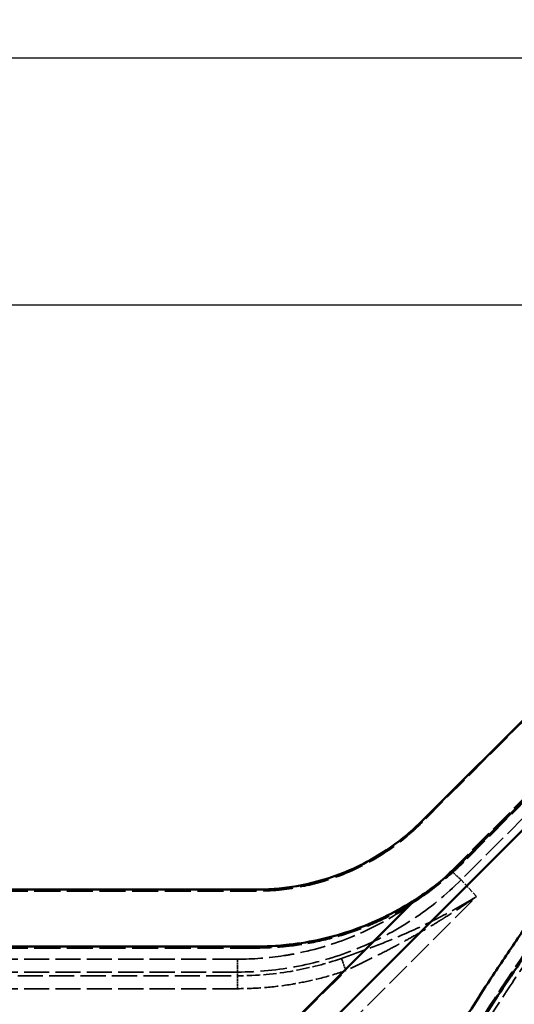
# Model space of a CAD drawing. Header units: millimetres. Extents: x 3278 to 6066, y 2420 to 4375.
# Tile 57 of 256: x 4234 to 4318, y 2920 to 3088. Entities that reach past the tile are written whole.
import ezdxf

# ---------------------------------------------------------------- set-up
doc = ezdxf.new("R2010")
doc.units = ezdxf.units.MM
doc.linetypes.add('DASHED', pattern=[0.2067, 0.1654, -0.0413])
for name, color, linetype, lineweight in [('AM_5', 3, 'Continuous', 25), ('Sichtbare Kanten(DIN)', 7, 'Continuous', 50), ('Sichtbare tangentiale Kanten(DIN)', 7, 'Continuous', 50), ('Verdeckte Kanten(DIN)', 7, 'DASHED', 35), ('Verdeckte tangentiale Kanten(DIN)', 7, 'DASHED', 35)]:
    doc.layers.add(name, color=color, linetype=linetype, lineweight=lineweight)
doc.styles.get("Standard").update_dxf_attribs({"font": 'ISOCP.SHX'})
doc.dimstyles.new('Standard$0', dxfattribs={"dimtxt": 0.18, "dimasz": 0.18, "dimexe": 0.18, "dimexo": 0.0625, "dimgap": 0.09, "dimtad": 0, "dimtih": 1, "dimtoh": 1, "dimdec": 4, "dimzin": 0, "dimdsep": 46, "dimtxsty": 'STANDARD', "dimcen": 0.09, "dimadec": 0, "dimazin": 0, "dimtfac": 1, "dimtdec": 4, "dimtofl": 0, "dimtmove": 0, "dimatfit": 3, "dimfxl": 1, "dimtolj": 1, "dimtzin": 0, "dimarcsym": 0})

# ---------------------------------------------------------------- blocks, each defined once
blk = doc.blocks.new('*D27')
at = {"layer": 'AM_5', "color": 0, "lineweight": -2, "transparency": 16777216}
for p, q in [((3558.23, 3039.84), (3558.23, 3081.99)), ((3560.03, 3081.81), (4177.25, 3081.81)), ((4821.57, 3081.81), (4204.34, 3081.81)), ((4823.37, 3039.84), (4823.37, 3081.99))]:
    blk.add_line(p, q, dxfattribs=at)
at = {"layer": 'AM_5', "color": 0, "transparency": 16777216}
for points in [[(3560.03, 3082.11), (3560.03, 3081.51), (3558.23, 3081.81)], [(4821.57, 3082.11), (4821.57, 3081.51), (4823.37, 3081.81)]]:
    blk.add_solid(points, dxfattribs=at)
at = {"layer": 'Defpoints', "color": 0, "transparency": 16777216}
for p in [(4823.37, 3081.81), (3558.23, 3039.78), (4823.37, 3039.78)]:
    blk.add_point(p, dxfattribs=at)
at = {"layer": 'AM_5', "color": 0, "transparency": 16777216, "insert": (4190.8, 3081.81), "char_height": 10, "attachment_point": 5}
blk.add_mtext('\\A1;126,5', dxfattribs=at)

msp = doc.modelspace()

# ---------------------------------------------------------------- linework, layer by layer
msp.add_line((3994.841, 3039.781), (4386.891, 3039.781))
at = {"layer": 'Sichtbare Kanten(DIN)'}
for p, q in [((4309.632, 2944.996), (4399.711, 3035.075)), ((4302.549, 2951.759), (4357.333, 3006.543)), ((4190.833, 2940.043), (4274.264, 2940.043)), ((4190.833, 2930.341), (4274.267, 2930.341))]:
    msp.add_line(p, q, dxfattribs=at)
for points, knots in [([(4274.264, 2940.043), (4275.428, 2940.043), (4276.592, 2940.094), (4277.753, 2940.196), (4280.068, 2940.398), (4282.375, 2940.805), (4284.623, 2941.408), (4288, 2942.313), (4291.246, 2943.658), (4294.271, 2945.405), (4296.285, 2946.569), (4298.201, 2947.912), (4299.978, 2949.404), (4300.87, 2950.152), (4301.727, 2950.937), (4302.549, 2951.759)], [0, 0, 0, 0, 0.1113562, 0.1113562, 0.1113562, 0.333331, 0.333331, 0.333331, 0.6666615, 0.6666615, 0.6666615, 0.8886433, 0.8886433, 0.8886433, 1, 1, 1, 1]), ([(4301.405, 2938.342), (4302.884, 2939.298), (4304.317, 2940.337), (4307.067, 2942.563), (4308.381, 2943.746), (4309.632, 2944.996)], [-1.0654906, -1.0654906, -1.0654906, -1.0654906, -0.5315265, -0.5315265, 0, 0, 0, 0]), ([(4274.267, 2930.341), (4274.89, 2930.341), (4275.514, 2930.353), (4276.138, 2930.377), (4277.384, 2930.423), (4278.629, 2930.517), (4279.871, 2930.657), (4281.731, 2930.867), (4283.581, 2931.181), (4285.405, 2931.597), (4287.23, 2932.014), (4289.031, 2932.533), (4290.798, 2933.152), (4292.563, 2933.77), (4294.295, 2934.487), (4295.981, 2935.3), (4297.668, 2936.113), (4299.307, 2937.019), (4300.889, 2938.013), (4301.061, 2938.122), (4301.233, 2938.232), (4301.405, 2938.342)], [0, 0, 0, 0, 0.0653191, 0.0653191, 0.0653191, 0.1958171, 0.1958171, 0.1958171, 0.3914299, 0.3914299, 0.3914299, 0.5872189, 0.5872189, 0.5872189, 0.7828447, 0.7828447, 0.7828447, 0.9786115, 0.9786115, 0.9786115, 1, 1, 1, 1])]:
    msp.add_open_spline(points, degree=3, knots=knots, dxfattribs=at)
at = {"layer": 'Sichtbare tangentiale Kanten(DIN)'}
for p, q in [((4400.578, 3031.094), (4272.959, 2903.475)), ((4269.637, 2906.575), (4301.405, 2938.342))]:
    msp.add_line(p, q, dxfattribs=at)
for points, knots in [([(4410.92, 3038.275), (4410.402, 3037.673), (4409.885, 3037.07), (4409.368, 3036.467), (4409.214, 3036.286), (4409.059, 3036.106), (4408.905, 3035.925), (4408.227, 3035.133), (4407.55, 3034.339), (4406.872, 3033.546), (4406.672, 3033.312), (4406.471, 3033.077), (4406.27, 3032.843), (4405.114, 3031.493), (4403.953, 3030.145), (4402.79, 3028.798), (4402.393, 3028.339), (4401.996, 3027.881), (4401.599, 3027.422), (4400.629, 3026.302), (4399.658, 3025.183), (4398.686, 3024.064), (4398.092, 3023.381), (4397.498, 3022.698), (4396.904, 3022.016), (4396.126, 3021.122), (4395.349, 3020.229), (4394.57, 3019.336), (4393.779, 3018.429), (4392.988, 3017.522), (4392.196, 3016.616), (4390.238, 3014.374), (4388.277, 3012.134), (4386.316, 3009.895), (4385.13, 3008.54), (4383.943, 3007.186), (4382.757, 3005.832), (4381.189, 3004.041), (4379.621, 3002.25), (4378.055, 3000.459), (4376.478, 2998.655), (4374.902, 2996.851), (4373.329, 2995.045), (4370.192, 2991.447), (4367.065, 2987.843), (4363.956, 2984.231), (4363.183, 2983.333), (4362.411, 2982.435), (4361.641, 2981.536), (4359.312, 2978.819), (4356.994, 2976.096), (4354.692, 2973.365), (4351.632, 2969.735), (4348.601, 2966.092), (4345.611, 2962.431), (4345.607, 2962.427), (4345.604, 2962.423), (4345.601, 2962.418), (4342.984, 2959.215), (4340.399, 2955.998), (4337.855, 2952.766), (4337.488, 2952.3), (4337.122, 2951.834), (4336.757, 2951.367), (4334.587, 2948.593), (4332.447, 2945.807), (4330.344, 2943.01), (4329.64, 2942.074), (4328.94, 2941.136), (4328.244, 2940.197), (4326.513, 2937.859), (4324.809, 2935.514), (4323.136, 2933.161), (4322.13, 2931.745), (4321.135, 2930.326), (4320.152, 2928.905), (4318.846, 2927.015), (4317.563, 2925.12), (4316.304, 2923.22), (4315.202, 2921.556), (4314.119, 2919.888), (4313.057, 2918.216), (4312.904, 2917.976), (4312.751, 2917.735), (4312.599, 2917.494), (4311.695, 2916.063), (4310.807, 2914.629), (4309.934, 2913.193), (4308.476, 2910.797), (4307.062, 2908.396), (4305.691, 2905.994), (4305.144, 2905.035), (4304.603, 2904.076), (4304.07, 2903.117), (4303.535, 2902.156), (4303.007, 2901.195), (4302.488, 2900.233), (4302.099, 2899.514), (4301.714, 2898.795), (4301.334, 2898.075), (4300.7, 2896.874), (4300.078, 2895.673), (4299.47, 2894.471), (4299.228, 2893.991), (4298.987, 2893.512), (4298.749, 2893.032), (4297.915, 2891.35), (4297.109, 2889.668), (4296.334, 2887.987), (4296.15, 2887.586), (4295.967, 2887.185), (4295.786, 2886.784), (4295.587, 2886.344), (4295.39, 2885.904), (4295.195, 2885.465), (4295.008, 2885.044), (4294.824, 2884.624), (4294.642, 2884.204), (4294.461, 2883.783), (4294.282, 2883.363), (4294.105, 2882.942)], [0.00000027, 0.00000027, 0.00000027, 0.00000027, 0.01190559, 0.01190559, 0.01190559, 0.0154664, 0.0154664, 0.0154664, 0.03109504, 0.03109504, 0.03109504, 0.03571678, 0.03571678, 0.03571678, 0.06235224, 0.06235224, 0.06235224, 0.07143349, 0.07143349, 0.07143349, 0.09360951, 0.09360951, 0.09360951, 0.10715031, 0.10715031, 0.10715031, 0.12486677, 0.12486677, 0.12486677, 0.14286711, 0.14286711, 0.14286711, 0.18738135, 0.18738135, 0.18738135, 0.21430074, 0.21430074, 0.21430074, 0.24989591, 0.24989591, 0.24989591, 0.28573433, 0.28573433, 0.28573433, 0.35716756, 0.35716756, 0.35716756, 0.37492457, 0.37492457, 0.37492457, 0.42860022, 0.42860022, 0.42860022, 0.49995067, 0.49995067, 0.49995067, 0.50003177, 0.50003177, 0.50003177, 0.56246224, 0.56246224, 0.56246224, 0.57146178, 0.57146178, 0.57146178, 0.62497275, 0.62497275, 0.62497275, 0.64288993, 0.64288993, 0.64288993, 0.68748101, 0.68748101, 0.68748101, 0.71431537, 0.71431537, 0.71431537, 0.74998507, 0.74998507, 0.74998507, 0.78123761, 0.78123761, 0.78123761, 0.78573692, 0.78573692, 0.78573692, 0.8124894, 0.8124894, 0.8124894, 0.85715705, 0.85715705, 0.85715705, 0.87499364, 0.87499364, 0.87499364, 0.89287226, 0.89287226, 0.89287226, 0.90625108, 0.90625108, 0.90625108, 0.92858689, 0.92858689, 0.92858689, 0.93750305, 0.93750305, 0.93750305, 0.96874668, 0.96874668, 0.96874668, 0.97619563, 0.97619563, 0.97619563, 0.98437188, 0.98437188, 0.98437188, 0.99218574, 0.99218574, 0.99218574, 1, 1, 1, 1]), ([(4400.586, 3031.088), (4400.45, 3030.931), (4400.314, 3030.773), (4400.178, 3030.616), (4398.819, 3029.039), (4397.456, 3027.462), (4396.092, 3025.886), (4395.631, 3025.353), (4395.169, 3024.82), (4394.707, 3024.288), (4393.803, 3023.245), (4392.897, 3022.202), (4391.991, 3021.159), (4389.253, 3018.008), (4386.507, 3014.86), (4383.759, 3011.709), (4381.01, 3008.558), (4378.26, 3005.406), (4375.513, 3002.248), (4373.677, 3000.138), (4371.842, 2998.025), (4370.011, 2995.909), (4366.363, 2991.694), (4362.729, 2987.468), (4359.122, 2983.222), (4353.706, 2976.844), (4348.351, 2970.421), (4343.112, 2963.931), (4343.109, 2963.927), (4343.106, 2963.923), (4343.102, 2963.918), (4340.486, 2960.677), (4337.898, 2957.419), (4335.351, 2954.144), (4332.801, 2950.864), (4330.29, 2947.567), (4327.831, 2944.252), (4325.373, 2940.938), (4322.966, 2937.606), (4320.623, 2934.256), (4319.059, 2932.021), (4317.523, 2929.777), (4316.02, 2927.527), (4315.27, 2926.405), (4314.528, 2925.281), (4313.795, 2924.155), (4312.692, 2922.463), (4311.608, 2920.767), (4310.544, 2919.068), (4309.479, 2917.369), (4308.435, 2915.667), (4307.411, 2913.962), (4305.364, 2910.553), (4303.399, 2907.134), (4301.528, 2903.713), (4300.592, 2902.002), (4299.679, 2900.29), (4298.792, 2898.579), (4297.905, 2896.867), (4297.043, 2895.157), (4296.208, 2893.447), (4295.373, 2891.738), (4294.564, 2890.03), (4293.784, 2888.325), (4293.394, 2887.472), (4293.012, 2886.62), (4292.636, 2885.769), (4292.448, 2885.343), (4292.262, 2884.918), (4292.078, 2884.493), (4292.047, 2884.421), (4292.016, 2884.349), (4291.985, 2884.278), (4291.833, 2883.924), (4291.682, 2883.571), (4291.532, 2883.218)], [12.539199, 12.539199, 12.539199, 12.539199, 13.1729623, 13.1729623, 13.1729623, 19.5224233, 19.5224233, 19.5224233, 21.6684281, 21.6684281, 21.6684281, 25.8718803, 25.8718803, 25.8718803, 38.5708107, 38.5708107, 38.5708107, 51.2697732, 51.2697732, 51.2697732, 59.7590177, 59.7590177, 59.7590177, 76.668443, 76.668443, 76.668443, 102.0654203, 102.0654203, 102.0654203, 102.0818952, 102.0818952, 102.0818952, 114.7662238, 114.7662238, 114.7662238, 127.4663979, 127.4663979, 127.4663979, 140.1636433, 140.1636433, 140.1636433, 148.6370603, 148.6370603, 148.6370603, 152.8613229, 152.8613229, 152.8613229, 159.211303, 159.211303, 159.211303, 165.5611061, 165.5611061, 165.5611061, 178.2589558, 178.2589558, 178.2589558, 184.6088244, 184.6088244, 184.6088244, 190.9584299, 190.9584299, 190.9584299, 197.3075315, 197.3075315, 197.3075315, 200.4821153, 200.4821153, 200.4821153, 202.0694363, 202.0694363, 202.0694363, 202.3373492, 202.3373492, 202.3373492, 203.656801, 203.656801, 203.656801, 203.656801]), ([(4287.93, 2871.01), (4289.413, 2871.1), (4290.896, 2871.193), (4292.379, 2871.288), (4295.726, 2871.502), (4299.071, 2871.728), (4302.416, 2871.965), (4303.663, 2872.054), (4304.91, 2872.144), (4306.157, 2872.236), (4308.248, 2872.391), (4310.339, 2872.549), (4312.429, 2872.713), (4312.976, 2872.756), (4313.522, 2872.799), (4314.069, 2872.842), (4316.852, 2873.064), (4319.635, 2873.293), (4322.417, 2873.532), (4325.739, 2873.816), (4329.06, 2874.113), (4332.38, 2874.422), (4335.664, 2874.728), (4338.947, 2875.046), (4342.228, 2875.377), (4342.339, 2875.388), (4342.449, 2875.399), (4342.56, 2875.41), (4345.783, 2875.736), (4349.005, 2876.073), (4352.226, 2876.423), (4353.756, 2876.589), (4355.286, 2876.758), (4356.815, 2876.929), (4361.81, 2877.49), (4366.801, 2878.08), (4371.789, 2878.7), (4371.847, 2878.708), (4371.905, 2878.715), (4371.963, 2878.722), (4377.046, 2879.355), (4382.124, 2880.019), (4387.198, 2880.716), (4388.661, 2880.917), (4390.123, 2881.12), (4391.586, 2881.327), (4393.295, 2881.568), (4395.003, 2881.812), (4396.711, 2882.061), (4398.84, 2882.371), (4400.969, 2882.686), (4403.096, 2883.007), (4405.762, 2883.41), (4408.426, 2883.822), (4411.089, 2884.243), (4411.142, 2884.251), (4411.196, 2884.26), (4411.249, 2884.268), (4414.018, 2884.707), (4416.786, 2885.155), (4419.552, 2885.613), (4422.374, 2886.081), (4425.195, 2886.559), (4428.014, 2887.048), (4428.832, 2887.19), (4429.649, 2887.333), (4430.467, 2887.476), (4432.528, 2887.839), (4434.589, 2888.207), (4436.648, 2888.58), (4439.591, 2889.114), (4442.531, 2889.66), (4445.469, 2890.217), (4447.077, 2890.523), (4448.685, 2890.831), (4450.293, 2891.144), (4451.693, 2891.416), (4453.092, 2891.691), (4454.491, 2891.968), (4457.575, 2892.58), (4460.656, 2893.205), (4463.735, 2893.844), (4465.434, 2894.197), (4467.132, 2894.553), (4468.83, 2894.914), (4470.294, 2895.225), (4471.758, 2895.54), (4473.221, 2895.857), (4479.837, 2897.292), (4486.439, 2898.79), (4493.026, 2900.353), (4496.435, 2901.162), (4499.84, 2901.988), (4503.24, 2902.831), (4504.372, 2903.112), (4505.503, 2903.395), (4506.634, 2903.679), (4509.151, 2904.313), (4511.666, 2904.956), (4514.178, 2905.609), (4521.834, 2907.599), (4529.466, 2909.678), (4537.072, 2911.849), (4539.33, 2912.494), (4541.586, 2913.147), (4543.839, 2913.807), (4547.719, 2914.945), (4551.592, 2916.107), (4555.458, 2917.293), (4557.755, 2917.998), (4560.049, 2918.711), (4562.341, 2919.432), (4568.382, 2921.335), (4574.405, 2923.297), (4580.409, 2925.317), (4580.701, 2925.415), (4580.993, 2925.514), (4581.286, 2925.613), (4584.557, 2926.717), (4587.823, 2927.839), (4591.083, 2928.978), (4596.381, 2930.829), (4601.663, 2932.726), (4606.929, 2934.667), (4610.067, 2935.823), (4613.199, 2936.996), (4616.325, 2938.184), (4619.376, 2939.344), (4622.423, 2940.518), (4625.463, 2941.707), (4627.777, 2942.612), (4630.088, 2943.525), (4632.395, 2944.447), (4632.943, 2944.665), (4633.491, 2944.885), (4634.038, 2945.104), (4638.095, 2946.732), (4642.141, 2948.386), (4646.178, 2950.063), (4647.219, 2950.496), (4648.26, 2950.931), (4649.301, 2951.367), (4650.065, 2951.688), (4650.83, 2952.009), (4651.593, 2952.332), (4653.635, 2953.193), (4655.673, 2954.061), (4657.709, 2954.934)], [0.00000192, 0.00000192, 0.00000192, 0.00000192, 0.0116997, 0.0116997, 0.0116997, 0.03809463, 0.03809463, 0.03809463, 0.04793497, 0.04793497, 0.04793497, 0.06443825, 0.06443825, 0.06443825, 0.06875333, 0.06875333, 0.06875333, 0.09073059, 0.09073059, 0.09073059, 0.11697213, 0.11697213, 0.11697213, 0.14293058, 0.14293058, 0.14293058, 0.14380491, 0.14380491, 0.14380491, 0.16930423, 0.16930423, 0.16930423, 0.1814158, 0.1814158, 0.1814158, 0.22097678, 0.22097678, 0.22097678, 0.22143679, 0.22143679, 0.22143679, 0.26174754, 0.26174754, 0.26174754, 0.27337042, 0.27337042, 0.27337042, 0.28695462, 0.28695462, 0.28695462, 0.30388959, 0.30388959, 0.30388959, 0.32510723, 0.32510723, 0.32510723, 0.32553468, 0.32553468, 0.32553468, 0.34759997, 0.34759997, 0.34759997, 0.37011876, 0.37011876, 0.37011876, 0.37665064, 0.37665064, 0.37665064, 0.39312515, 0.39312515, 0.39312515, 0.41666035, 0.41666035, 0.41666035, 0.42954721, 0.42954721, 0.42954721, 0.44077329, 0.44077329, 0.44077329, 0.46551845, 0.46551845, 0.46551845, 0.4791769, 0.4791769, 0.4791769, 0.49095939, 0.49095939, 0.49095939, 0.54424289, 0.54424289, 0.54424289, 0.57181555, 0.57181555, 0.57181555, 0.58099286, 0.58099286, 0.58099286, 0.60142139, 0.60142139, 0.60142139, 0.66367451, 0.66367451, 0.66367451, 0.68215637, 0.68215637, 0.68215637, 0.71398114, 0.71398114, 0.71398114, 0.73289207, 0.73289207, 0.73289207, 0.78274911, 0.78274911, 0.78274911, 0.78517784, 0.78517784, 0.78517784, 0.81235692, 0.81235692, 0.81235692, 0.85653157, 0.85653157, 0.85653157, 0.88285371, 0.88285371, 0.88285371, 0.90855201, 0.90855201, 0.90855201, 0.92810743, 0.92810743, 0.92810743, 0.93275149, 0.93275149, 0.93275149, 0.96715622, 0.96715622, 0.96715622, 0.97603581, 0.97603581, 0.97603581, 0.98256208, 0.98256208, 0.98256208, 1, 1, 1, 1])]:
    msp.add_open_spline(points, degree=3, knots=knots, dxfattribs=at)
at = {"layer": 'Verdeckte Kanten(DIN)', "ltscale": 26.063911}
msp.add_line((4404.687, 3039.781), (4309.632, 2944.726), dxfattribs=at)
at = {"layer": 'Verdeckte Kanten(DIN)', "ltscale": 25.036211}
msp.add_line((4357.333, 3006.281), (4302.549, 2951.497), dxfattribs=at)
at = {"layer": 'Verdeckte Kanten(DIN)', "ltscale": 26.909033}
msp.add_line((4274.264, 2939.781), (4190.833, 2939.781), dxfattribs=at)
at = {"layer": 'Verdeckte Kanten(DIN)', "ltscale": 26.90976}
msp.add_line((4274.267, 2930.081), (4190.833, 2930.081), dxfattribs=at)
at = {"layer": 'Verdeckte Kanten(DIN)', "ltscale": 30.41855}
msp.add_open_spline([(4302.549, 2951.497), (4301.727, 2950.676), (4300.87, 2949.89), (4299.978, 2949.142), (4298.201, 2947.65), (4296.285, 2946.307), (4294.271, 2945.144), (4291.246, 2943.397), (4288, 2942.051), (4284.623, 2941.146), (4282.375, 2940.543), (4280.068, 2940.137), (4277.753, 2939.934), (4276.592, 2939.832), (4275.428, 2939.782), (4274.264, 2939.781)], degree=3, knots=[0, 0, 0, 0, 0.1113567, 0.1113567, 0.1113567, 0.3333385, 0.3333385, 0.3333385, 0.666669, 0.666669, 0.666669, 0.8886438, 0.8886438, 0.8886438, 1, 1, 1, 1], dxfattribs=at)
at = {"layer": 'Verdeckte Kanten(DIN)', "ltscale": 25.354721}
msp.add_open_spline([(4309.632, 2944.726), (4309.192, 2944.287), (4307.847, 2942.992), (4305.015, 2940.554), (4300.945, 2937.664), (4296.027, 2934.945), (4290.833, 2932.792), (4285.428, 2931.234), (4280.498, 2930.397), (4276.762, 2930.116), (4274.89, 2930.081), (4274.267, 2930.081)], degree=3, knots=[0, 0, 0, 0, 0.047619, 0.1428571, 0.2857143, 0.4285714, 0.5714286, 0.7142857, 0.8571429, 0.952381, 1, 1, 1, 1], dxfattribs=at)
at = {"layer": 'Verdeckte tangentiale Kanten(DIN)', "ltscale": 25.02989}
msp.add_line((4400.49, 3032.989), (4309.206, 2941.705), dxfattribs=at)
at = {"layer": 'Verdeckte tangentiale Kanten(DIN)', "ltscale": 24.321611}
msp.add_line((4307.545, 2943.255), (4396.246, 3031.956), dxfattribs=at)
at = {"layer": 'Verdeckte tangentiale Kanten(DIN)', "ltscale": 2.285536}
for p, q in [((4302.549, 2951.497), (4302.549, 2951.759)), ((4274.264, 2939.781), (4274.264, 2940.043))]:
    msp.add_line(p, q, dxfattribs=at)
at = {"layer": 'Verdeckte tangentiale Kanten(DIN)', "ltscale": 2.357352}
msp.add_line((4309.632, 2944.996), (4309.632, 2944.726), dxfattribs=at)
at = {"layer": 'Verdeckte tangentiale Kanten(DIN)', "ltscale": 5.127882}
msp.add_line((4311.815, 2938.859), (4309.206, 2941.705), dxfattribs=at)
at = {"layer": 'Verdeckte tangentiale Kanten(DIN)', "ltscale": 25.49744}
msp.add_line((4274.619, 2901.664), (4311.815, 2938.859), dxfattribs=at)
at = {"layer": 'Verdeckte tangentiale Kanten(DIN)', "ltscale": 2.276838}
msp.add_line((4274.267, 2930.081), (4274.267, 2930.341), dxfattribs=at)
at = {"layer": 'Verdeckte tangentiale Kanten(DIN)', "ltscale": 25.887419}
for p, q in [((4271.097, 2928.175), (4190.833, 2928.175)), ((4271.097, 2925.979), (4190.833, 2925.979)), ((4190.833, 2925.346), (4271.097, 2925.346)), ((4271.097, 2923.15), (4190.833, 2923.15))]:
    msp.add_line(p, q, dxfattribs=at)
at = {"layer": 'Verdeckte tangentiale Kanten(DIN)', "ltscale": 1.994494}
for p, q in [((4271.097, 2925.979), (4271.097, 2928.175)), ((4271.097, 2923.15), (4271.097, 2925.346))]:
    msp.add_line(p, q, dxfattribs=at)
at = {"layer": 'Verdeckte tangentiale Kanten(DIN)', "ltscale": 27.305273}
msp.add_line((4269.637, 2906.313), (4289.553, 2926.23), dxfattribs=at)
at = {"layer": 'Verdeckte tangentiale Kanten(DIN)', "ltscale": 0.840613}
msp.add_line((4271.097, 2925.346), (4271.097, 2925.979), dxfattribs=at)
at = {"layer": 'Verdeckte tangentiale Kanten(DIN)', "ltscale": 2.049942}
msp.add_ellipse((4307.545, 2943.516), major_axis=(-2.121, 2.121), ratio=0.0617458, start_param=1.6324638, end_param=2.5293882, dxfattribs=at)
at = {"layer": 'Verdeckte tangentiale Kanten(DIN)', "ltscale": 2.004683}
msp.add_ellipse((4289.553, 2925.968), major_axis=(-0.974, 2.837), ratio=0.0283992, start_param=4.794915, end_param=5.6720375, dxfattribs=at)
at = {"layer": 'Verdeckte tangentiale Kanten(DIN)', "ltscale": 24.864973}
msp.add_open_spline([(4402.401, 3029.446), (4401.757, 3028.699), (4401.113, 3027.952), (4400.468, 3027.206), (4399.823, 3026.459), (4399.177, 3025.713), (4398.53, 3024.967), (4397.238, 3023.475), (4395.943, 3021.983), (4394.647, 3020.493), (4393.351, 3019.002), (4392.054, 3017.512), (4390.755, 3016.022), (4389.457, 3014.532), (4388.158, 3013.042), (4386.858, 3011.552), (4381.66, 3005.593), (4376.456, 2999.632), (4371.284, 2993.65), (4368.698, 2990.659), (4366.12, 2987.664), (4363.555, 2984.66), (4360.989, 2981.656), (4358.436, 2978.646), (4355.901, 2975.625), (4350.831, 2969.583), (4345.835, 2963.501), (4340.963, 2957.36), (4336.09, 2951.218), (4331.342, 2945.017), (4326.794, 2938.76), (4324.52, 2935.632), (4322.295, 2932.489), (4320.13, 2929.333), (4317.966, 2926.178), (4315.86, 2923.008), (4313.825, 2919.827), (4311.789, 2916.646), (4309.821, 2913.451), (4307.932, 2910.25), (4306.673, 2908.116), (4305.448, 2905.978), (4304.261, 2903.84), (4303.667, 2902.77), (4303.082, 2901.7), (4302.507, 2900.631), (4300.781, 2897.421), (4299.14, 2894.211), (4297.587, 2891.005), (4296.033, 2887.799), (4294.568, 2884.597), (4293.193, 2881.407)], degree=3, knots=[0, 0, 0, 0, 3.00283, 3.00283, 3.00283, 6.0056346, 6.0056346, 6.0056346, 12.0112167, 12.0112167, 12.0112167, 18.0168139, 18.0168139, 18.0168139, 24.022447, 24.022447, 24.022447, 48.0447844, 48.0447844, 48.0447844, 60.0557528, 60.0557528, 60.0557528, 72.0671853, 72.0671853, 72.0671853, 96.0892045, 96.0892045, 96.0892045, 120.1137384, 120.1137384, 120.1137384, 132.1242358, 132.1242358, 132.1242358, 144.1338068, 144.1338068, 144.1338068, 156.1450365, 156.1450365, 156.1450365, 164.152391, 164.152391, 164.152391, 168.1561506, 168.1561506, 168.1561506, 180.1674983, 180.1674983, 180.1674983, 192.178409, 192.178409, 192.178409, 192.178409], dxfattribs=at)
at = {"layer": 'Verdeckte tangentiale Kanten(DIN)', "ltscale": 24.793219}
msp.add_open_spline([(4294.222, 2881.296), (4295.423, 2884.073), (4297.786, 2889.24), (4301.731, 2897.118), (4305.918, 2904.827), (4310.588, 2912.786), (4315.553, 2920.668), (4320.963, 2928.74), (4327.511, 2937.99), (4336.117, 2949.474), (4347.013, 2963.163), (4359.827, 2978.505), (4373.782, 2994.705), (4388.537, 3011.571), (4398.499, 3022.991), (4403.444, 3028.721)], degree=3, knots=[0, 0, 0, 0, 10.5106303, 19.5207314, 29.6841384, 39.5413587, 49.5514803, 59.5614393, 70.3300799, 85.0855371, 104.1026028, 124.1200805, 146.1389178, 169.1586634, 192.178409, 192.178409, 192.178409, 192.178409], dxfattribs=at)
at = {"layer": 'Verdeckte tangentiale Kanten(DIN)', "ltscale": 26.12789}
msp.add_open_spline([(4271.097, 2928.175), (4273.735, 2928.175), (4276.378, 2928.378), (4278.988, 2928.781), (4279.714, 2928.893), (4280.438, 2929.021), (4281.158, 2929.164), (4284.38, 2929.804), (4287.538, 2930.752), (4290.578, 2931.991), (4290.662, 2932.025), (4290.746, 2932.06), (4290.83, 2932.095), (4293.947, 2933.384), (4296.936, 2934.98), (4299.741, 2936.852), (4300.199, 2937.158), (4300.653, 2937.472), (4301.102, 2937.793), (4303.396, 2939.434), (4305.555, 2941.264), (4307.545, 2943.255)], degree=3, knots=[0, 0, 0, 0, 7.9221414, 7.9221414, 7.9221414, 10.1257731, 10.1257731, 10.1257731, 19.9785895, 19.9785895, 19.9785895, 20.2518594, 20.2518594, 20.2518594, 30.3778581, 30.3778581, 30.3778581, 32.0340364, 32.0340364, 32.0340364, 40.5037182, 40.5037182, 40.5037182, 40.5037182], dxfattribs=at)
at = {"layer": 'Verdeckte tangentiale Kanten(DIN)', "ltscale": 27.303003}
msp.add_open_spline([(4309.206, 2941.705), (4306.676, 2939.185), (4301.113, 2934.65), (4291.671, 2929.671), (4281.532, 2926.652), (4274.575, 2925.979), (4271.097, 2925.979)], degree=3, knots=[0, 0, 0, 0, 10.2625644, 20.5251288, 30.5144235, 40.5037182, 40.5037182, 40.5037182, 40.5037182], dxfattribs=at)
at = {"layer": 'Verdeckte tangentiale Kanten(DIN)', "ltscale": 24.876459}
msp.add_open_spline([(4288.802, 2928.308), (4290.46, 2928.879), (4293.761, 2930.067), (4299.342, 2932.317), (4305.426, 2935.163), (4309.73, 2937.576), (4311.815, 2938.859)], degree=3, knots=[0, 0, 0, 0, 5.4860495, 10.972099, 18.8608387, 26.7495785, 26.7495785, 26.7495785, 26.7495785], dxfattribs=at)
at = {"layer": 'Verdeckte tangentiale Kanten(DIN)', "ltscale": 24.947187}
msp.add_open_spline([(4311.815, 2938.859), (4311.381, 2938.554), (4310.945, 2938.251), (4310.506, 2937.951), (4310.068, 2937.651), (4309.627, 2937.353), (4309.184, 2937.059), (4308.298, 2936.47), (4307.403, 2935.891), (4306.5, 2935.323), (4306.176, 2935.119), (4305.851, 2934.917), (4305.524, 2934.715), (4304.942, 2934.357), (4304.357, 2934.003), (4303.768, 2933.653), (4302.85, 2933.107), (4301.924, 2932.572), (4300.992, 2932.047), (4300.322, 2931.67), (4299.648, 2931.299), (4298.972, 2930.932), (4298.707, 2930.789), (4298.441, 2930.646), (4298.175, 2930.504), (4297.231, 2930), (4296.28, 2929.507), (4295.325, 2929.022), (4294.982, 2928.849), (4294.638, 2928.676), (4294.294, 2928.505), (4293.681, 2928.199), (4293.065, 2927.897), (4292.448, 2927.599), (4291.967, 2927.366), (4291.485, 2927.136), (4291.003, 2926.908), (4290.52, 2926.68), (4290.037, 2926.454), (4289.553, 2926.23)], degree=3, knots=[0, 0, 0, 0, 1.671806, 1.671806, 1.671806, 3.3436973, 3.3436973, 3.3436973, 6.6874139, 6.6874139, 6.6874139, 7.8887397, 7.8887397, 7.8887397, 10.0311541, 10.0311541, 10.0311541, 13.3748203, 13.3748203, 13.3748203, 15.7774795, 15.7774795, 15.7774795, 16.718487, 16.718487, 16.718487, 20.0622114, 20.0622114, 20.0622114, 21.263529, 21.263529, 21.263529, 23.4057619, 23.4057619, 23.4057619, 25.077538, 25.077538, 25.077538, 26.7495785, 26.7495785, 26.7495785, 26.7495785], dxfattribs=at)
at = {"layer": 'Verdeckte tangentiale Kanten(DIN)', "ltscale": 13.741285}
msp.add_open_spline([(4288.802, 2928.308), (4286.179, 2927.405), (4280.345, 2925.884), (4274.333, 2925.346), (4271.097, 2925.346)], degree=3, knots=[0, 0, 0, 0, 8.6804923, 18.7994543, 18.7994543, 18.7994543, 18.7994543], dxfattribs=at)
at = {"layer": 'Verdeckte tangentiale Kanten(DIN)', "ltscale": 14.323118}
msp.add_open_spline([(4289.553, 2926.23), (4288.074, 2925.722), (4286.572, 2925.274), (4285.053, 2924.89), (4283.767, 2924.564), (4282.469, 2924.283), (4281.162, 2924.048), (4280.926, 2924.006), (4280.69, 2923.965), (4280.453, 2923.925), (4278.907, 2923.667), (4277.35, 2923.474), (4275.789, 2923.344), (4274.227, 2923.215), (4272.661, 2923.15), (4271.097, 2923.15)], degree=3, knots=[0, 0, 0, 0, 4.699877, 4.699877, 4.699877, 8.6804923, 8.6804923, 8.6804923, 9.3997194, 9.3997194, 9.3997194, 14.0994245, 14.0994245, 14.0994245, 18.7994543, 18.7994543, 18.7994543, 18.7994543], dxfattribs=at)

# ---------------------------------------------------------------- dimensions: what is measured, and where the dimension line sits
at = {"layer": 'AM_5'}
dim = msp.add_linear_dim(base=(4823.369, 3081.815), p1=(3558.226, 3039.781), p2=(4823.369, 3039.781), text='126,5', dimstyle='Standard$0', override={"dimtxt": 10, "dimasz": 1.8, "dimdec": 1}, dxfattribs=at)
dim.commit()
dim.dimension.update_dxf_attribs({"geometry": '*D27', "text_midpoint": (4190.797, 3081.815)})

doc.saveas('drawing.dxf')
